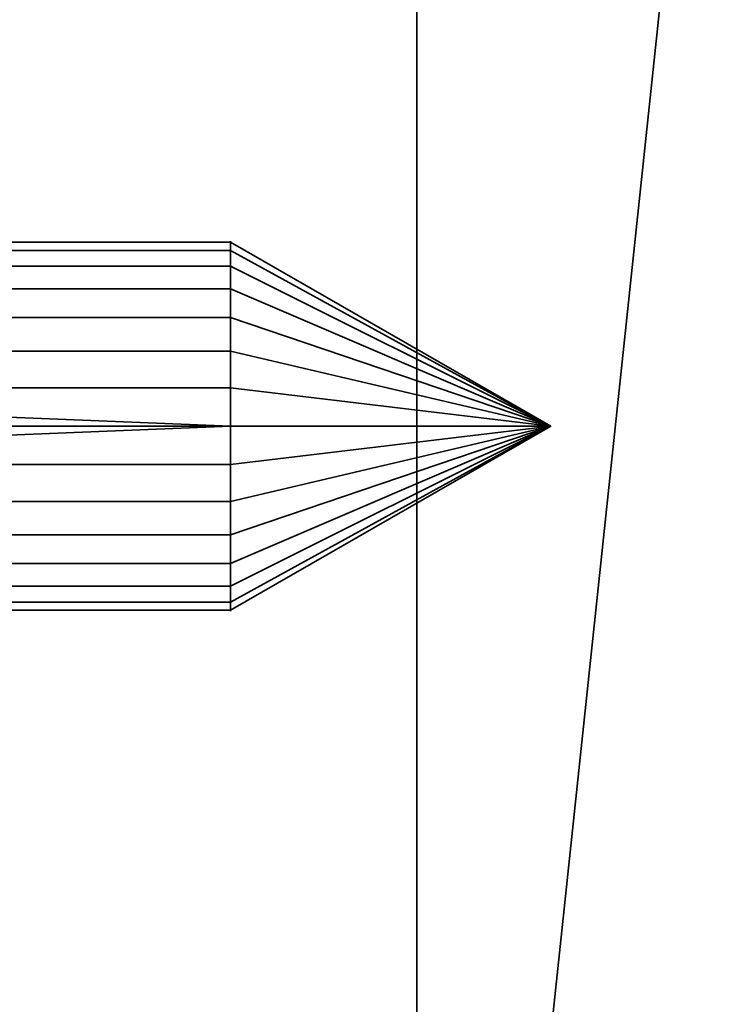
# Model space of a CAD drawing. Header units: millimetres. Extents: x -490 to 6690, y -115 to 152.
# Tile 254 of 256: x 1132.7 to 1140.43, y 35 to 45.65. Entities that reach past the tile are written whole.
import ezdxf

# ---------------------------------------------------------------- set-up
doc = ezdxf.new("R2010")
doc.units = ezdxf.units.MM
doc.layers.add('151', color=253, linetype='Continuous')

# ---------------------------------------------------------------- blocks, each defined once
blk = doc.blocks.new('UG_SURFACE_002')
at = {"layer": '151', "color": 252, "linetype": 'Continuous', "lineweight": 35}
for points in [[(2040, -6.2, 2202.5), (2040, 133.2, 2202.5), (960, 133.2, 2202.5), (960, -6.2, 2202.5)], [(1110, -6.2, 2052.5), (1110, 133.2, 2052.5), (1890, 133.2, 2052.5), (1890, -6.2, 2052.5)]]:
    blk.add_3dface(points, dxfattribs=at)
blk = doc.blocks.new('UG_SURFACE_127')
at = {"layer": '151', "color": 252, "linetype": 'Continuous', "lineweight": 35}
for points in [[(1124.75, 43.239, 1090.041), (1134.986, 43.239, 1090.041), (1134.986, 42.982, 1089.25), (1124.75, 42.982, 1089.25)], [(1124.75, 43.152, 1090.868), (1134.986, 43.152, 1090.868), (1134.986, 43.239, 1090.041), (1124.75, 43.239, 1090.041)], [(1124.75, 42.736, 1091.588), (1134.986, 42.736, 1091.588), (1134.986, 43.152, 1090.868), (1124.75, 43.152, 1090.868)], [(1134.986, 42.982, 1089.25), (1134.986, 43.239, 1090.041), (1138.45, 41.25, 1090.25)], [(1134.986, 43.239, 1090.041), (1134.986, 43.152, 1090.868), (1138.45, 41.25, 1090.25)], [(1134.986, 43.152, 1090.868), (1134.986, 42.736, 1091.588), (1138.45, 41.25, 1090.25)], [(1124.75, 42.982, 1089.25), (1134.986, 42.982, 1089.25), (1134.986, 42.426, 1088.632), (1124.75, 42.426, 1088.632)], [(1134.986, 42.426, 1088.632), (1134.986, 42.982, 1089.25), (1138.45, 41.25, 1090.25)], [(1124.75, 42.063, 1092.077), (1134.986, 42.063, 1092.077), (1134.986, 42.736, 1091.588), (1124.75, 42.736, 1091.588)], [(1134.986, 42.736, 1091.588), (1134.986, 42.063, 1092.077), (1138.45, 41.25, 1090.25)], [(1124.75, 42.426, 1088.632), (1134.986, 42.426, 1088.632), (1134.986, 41.666, 1088.294), (1124.75, 41.666, 1088.294)], [(1134.986, 41.666, 1088.294), (1134.986, 42.426, 1088.632), (1138.45, 41.25, 1090.25)], [(1124.75, 41.25, 1092.25), (1134.986, 41.25, 1092.25), (1134.986, 42.063, 1092.077), (1124.75, 42.063, 1092.077)], [(1134.986, 42.063, 1092.077), (1134.986, 41.25, 1092.25), (1138.45, 41.25, 1090.25)], [(1124.75, 40.834, 1088.294), (1124.75, 41.666, 1088.294), (1134.986, 41.25, 1088.25)], [(1124.75, 41.666, 1088.294), (1134.986, 41.666, 1088.294), (1134.986, 41.25, 1088.25)], [(1134.986, 41.25, 1088.25), (1134.986, 41.666, 1088.294), (1138.45, 41.25, 1090.25)], [(1124.75, 40.437, 1092.077), (1134.986, 40.437, 1092.077), (1134.986, 41.25, 1092.25), (1124.75, 41.25, 1092.25)], [(1134.986, 41.25, 1088.25), (1134.986, 40.834, 1088.294), (1124.75, 40.834, 1088.294)], [(1138.45, 41.25, 1090.25), (1134.986, 40.834, 1088.294), (1134.986, 41.25, 1088.25)], [(1134.986, 41.25, 1092.25), (1134.986, 40.437, 1092.077), (1138.45, 41.25, 1090.25)], [(1134.986, 40.437, 1092.077), (1134.986, 39.764, 1091.588), (1138.45, 41.25, 1090.25)], [(1134.986, 39.764, 1091.588), (1134.986, 39.348, 1090.868), (1138.45, 41.25, 1090.25)], [(1134.986, 39.348, 1090.868), (1134.986, 39.261, 1090.041), (1138.45, 41.25, 1090.25)], [(1134.986, 39.261, 1090.041), (1134.986, 39.518, 1089.25), (1138.45, 41.25, 1090.25)], [(1134.986, 39.518, 1089.25), (1134.986, 40.074, 1088.632), (1138.45, 41.25, 1090.25)], [(1134.986, 40.074, 1088.632), (1134.986, 40.834, 1088.294), (1138.45, 41.25, 1090.25)], [(1124.75, 40.834, 1088.294), (1134.986, 40.834, 1088.294), (1134.986, 40.074, 1088.632), (1124.75, 40.074, 1088.632)], [(1124.75, 39.764, 1091.588), (1134.986, 39.764, 1091.588), (1134.986, 40.437, 1092.077), (1124.75, 40.437, 1092.077)], [(1124.75, 40.074, 1088.632), (1134.986, 40.074, 1088.632), (1134.986, 39.518, 1089.25), (1124.75, 39.518, 1089.25)], [(1124.75, 39.348, 1090.868), (1134.986, 39.348, 1090.868), (1134.986, 39.764, 1091.588), (1124.75, 39.764, 1091.588)], [(1124.75, 39.518, 1089.25), (1134.986, 39.518, 1089.25), (1134.986, 39.261, 1090.041), (1124.75, 39.261, 1090.041)], [(1124.75, 39.261, 1090.041), (1134.986, 39.261, 1090.041), (1134.986, 39.348, 1090.868), (1124.75, 39.348, 1090.868)]]:
    blk.add_3dface(points, dxfattribs=at)
blk = doc.blocks.new('UG_SURFACE_130')
at = {"layer": '151', "color": 252, "linetype": 'Continuous', "lineweight": 35}
for points in [[(1124.75, 43.239, 1015.041), (1134.986, 43.239, 1015.041), (1134.986, 42.982, 1014.25), (1124.75, 42.982, 1014.25)], [(1124.75, 43.152, 1015.868), (1134.986, 43.152, 1015.868), (1134.986, 43.239, 1015.041), (1124.75, 43.239, 1015.041)], [(1124.75, 42.736, 1016.588), (1134.986, 42.736, 1016.588), (1134.986, 43.152, 1015.868), (1124.75, 43.152, 1015.868)], [(1134.986, 42.982, 1014.25), (1134.986, 43.239, 1015.041), (1138.45, 41.25, 1015.25)], [(1134.986, 43.239, 1015.041), (1134.986, 43.152, 1015.868), (1138.45, 41.25, 1015.25)], [(1134.986, 43.152, 1015.868), (1134.986, 42.736, 1016.588), (1138.45, 41.25, 1015.25)], [(1124.75, 42.982, 1014.25), (1134.986, 42.982, 1014.25), (1134.986, 42.426, 1013.632), (1124.75, 42.426, 1013.632)], [(1134.986, 42.426, 1013.632), (1134.986, 42.982, 1014.25), (1138.45, 41.25, 1015.25)], [(1124.75, 42.063, 1017.077), (1134.986, 42.063, 1017.077), (1134.986, 42.736, 1016.588), (1124.75, 42.736, 1016.588)], [(1134.986, 42.736, 1016.588), (1134.986, 42.063, 1017.077), (1138.45, 41.25, 1015.25)], [(1124.75, 42.426, 1013.632), (1134.986, 42.426, 1013.632), (1134.986, 41.666, 1013.294), (1124.75, 41.666, 1013.294)], [(1134.986, 41.666, 1013.294), (1134.986, 42.426, 1013.632), (1138.45, 41.25, 1015.25)], [(1124.75, 41.25, 1017.25), (1134.986, 41.25, 1017.25), (1134.986, 42.063, 1017.077), (1124.75, 42.063, 1017.077)], [(1134.986, 42.063, 1017.077), (1134.986, 41.25, 1017.25), (1138.45, 41.25, 1015.25)], [(1124.75, 40.834, 1013.294), (1124.75, 41.666, 1013.294), (1134.986, 41.25, 1013.25)], [(1124.75, 41.666, 1013.294), (1134.986, 41.666, 1013.294), (1134.986, 41.25, 1013.25)], [(1134.986, 41.25, 1013.25), (1134.986, 41.666, 1013.294), (1138.45, 41.25, 1015.25)], [(1124.75, 40.437, 1017.077), (1134.986, 40.437, 1017.077), (1134.986, 41.25, 1017.25), (1124.75, 41.25, 1017.25)], [(1134.986, 41.25, 1013.25), (1134.986, 40.834, 1013.294), (1124.75, 40.834, 1013.294)], [(1138.45, 41.25, 1015.25), (1134.986, 40.834, 1013.294), (1134.986, 41.25, 1013.25)], [(1134.986, 41.25, 1017.25), (1134.986, 40.437, 1017.077), (1138.45, 41.25, 1015.25)], [(1134.986, 40.437, 1017.077), (1134.986, 39.764, 1016.588), (1138.45, 41.25, 1015.25)], [(1134.986, 39.764, 1016.588), (1134.986, 39.348, 1015.868), (1138.45, 41.25, 1015.25)], [(1134.986, 39.348, 1015.868), (1134.986, 39.261, 1015.041), (1138.45, 41.25, 1015.25)], [(1134.986, 39.261, 1015.041), (1134.986, 39.518, 1014.25), (1138.45, 41.25, 1015.25)], [(1134.986, 39.518, 1014.25), (1134.986, 40.074, 1013.632), (1138.45, 41.25, 1015.25)], [(1134.986, 40.074, 1013.632), (1134.986, 40.834, 1013.294), (1138.45, 41.25, 1015.25)], [(1124.75, 40.834, 1013.294), (1134.986, 40.834, 1013.294), (1134.986, 40.074, 1013.632), (1124.75, 40.074, 1013.632)], [(1124.75, 39.764, 1016.588), (1134.986, 39.764, 1016.588), (1134.986, 40.437, 1017.077), (1124.75, 40.437, 1017.077)], [(1124.75, 40.074, 1013.632), (1134.986, 40.074, 1013.632), (1134.986, 39.518, 1014.25), (1124.75, 39.518, 1014.25)], [(1124.75, 39.348, 1015.868), (1134.986, 39.348, 1015.868), (1134.986, 39.764, 1016.588), (1124.75, 39.764, 1016.588)], [(1124.75, 39.518, 1014.25), (1134.986, 39.518, 1014.25), (1134.986, 39.261, 1015.041), (1124.75, 39.261, 1015.041)], [(1124.75, 39.261, 1015.041), (1134.986, 39.261, 1015.041), (1134.986, 39.348, 1015.868), (1124.75, 39.348, 1015.868)]]:
    blk.add_3dface(points, dxfattribs=at)
blk = doc.blocks.new('UG_SURFACE_131')
at = {"layer": '151', "color": 254, "linetype": 'Continuous', "lineweight": 35}
for points in [[(1137, 106, 2020.5), (1137, 21, 2020.5), (1148.75, 131.75, 2008.75), (1148.702, 132.05, 2008.798)], [(1141, 13, 2016.5), (1145, 13, 2012.5), (1148.75, 131.75, 2008.75), (1137, 21, 2020.5)], [(1148.75, 131.75, -7.5), (1148.75, 5, -7.5), (1137, 106, -7.5)], [(1132.5, 21, 2025), (1137, 21, 2020.5), (1137, 106, 2020.5), (1132.5, 106, 2025)], [(1132.5, 106, -7.5), (1137, 106, -7.5), (1137, 21, -7.5), (1132.5, 21, -7.5)], [(1137, 21, -7.5), (1137, 106, -7.5), (1145, 13, -7.5), (1141, 13, -7.5)], [(1145, 13, -7.5), (1137, 106, -7.5), (1148.75, 5, -7.5)]]:
    blk.add_3dface(points, dxfattribs=at)
blk = doc.blocks.new('UG_SURFACE_133')
at = {"layer": '151', "color": 254, "linetype": 'Continuous', "lineweight": 35}
for points in [[(1875.25, -10, 2032.75), (1875.25, 136.75, 2032.75), (1124.75, 136.75, 2032.75), (1124.75, -10, 2032.75)], [(1148.698, 132.138, 2008.802), (1148.75, 131.75, 2008.75), (1137, 21, 2020.5), (1137, 106, 2020.5)], [(1137, 21, 2020.5), (1148.75, 131.75, 2008.75), (1145, 13, 2012.5), (1141, 13, 2016.5)], [(1132.5, 106, 2025), (1137, 106, 2020.5), (1137, 21, 2020.5), (1132.5, 21, 2025)]]:
    blk.add_3dface(points, dxfattribs=at)
blk = doc.blocks.new('UG_SURFACE_139')
at = {"layer": '151', "color": 252, "linetype": 'Continuous', "lineweight": 35}
for points in [[(1124.75, 43.239, 1165.041), (1134.986, 43.239, 1165.041), (1134.986, 42.982, 1164.25), (1124.75, 42.982, 1164.25)], [(1124.75, 43.152, 1165.868), (1134.986, 43.152, 1165.868), (1134.986, 43.239, 1165.041), (1124.75, 43.239, 1165.041)], [(1124.75, 42.736, 1166.588), (1134.986, 42.736, 1166.588), (1134.986, 43.152, 1165.868), (1124.75, 43.152, 1165.868)], [(1134.986, 42.982, 1164.25), (1134.986, 43.239, 1165.041), (1138.45, 41.25, 1165.25)], [(1134.986, 43.239, 1165.041), (1134.986, 43.152, 1165.868), (1138.45, 41.25, 1165.25)], [(1134.986, 43.152, 1165.868), (1134.986, 42.736, 1166.588), (1138.45, 41.25, 1165.25)], [(1124.75, 42.982, 1164.25), (1134.986, 42.982, 1164.25), (1134.986, 42.426, 1163.632), (1124.75, 42.426, 1163.632)], [(1134.986, 42.426, 1163.632), (1134.986, 42.982, 1164.25), (1138.45, 41.25, 1165.25)], [(1124.75, 42.063, 1167.077), (1134.986, 42.063, 1167.077), (1134.986, 42.736, 1166.588), (1124.75, 42.736, 1166.588)], [(1134.986, 42.736, 1166.588), (1134.986, 42.063, 1167.077), (1138.45, 41.25, 1165.25)], [(1124.75, 42.426, 1163.632), (1134.986, 42.426, 1163.632), (1134.986, 41.666, 1163.294), (1124.75, 41.666, 1163.294)], [(1134.986, 41.666, 1163.294), (1134.986, 42.426, 1163.632), (1138.45, 41.25, 1165.25)], [(1124.75, 41.25, 1167.25), (1134.986, 41.25, 1167.25), (1134.986, 42.063, 1167.077), (1124.75, 42.063, 1167.077)], [(1134.986, 42.063, 1167.077), (1134.986, 41.25, 1167.25), (1138.45, 41.25, 1165.25)], [(1124.75, 40.834, 1163.294), (1124.75, 41.666, 1163.294), (1134.986, 41.25, 1163.25)], [(1124.75, 41.666, 1163.294), (1134.986, 41.666, 1163.294), (1134.986, 41.25, 1163.25)], [(1134.986, 41.25, 1163.25), (1134.986, 41.666, 1163.294), (1138.45, 41.25, 1165.25)], [(1124.75, 40.437, 1167.077), (1134.986, 40.437, 1167.077), (1134.986, 41.25, 1167.25), (1124.75, 41.25, 1167.25)], [(1134.986, 41.25, 1163.25), (1134.986, 40.834, 1163.294), (1124.75, 40.834, 1163.294)], [(1138.45, 41.25, 1165.25), (1134.986, 40.834, 1163.294), (1134.986, 41.25, 1163.25)], [(1134.986, 41.25, 1167.25), (1134.986, 40.437, 1167.077), (1138.45, 41.25, 1165.25)], [(1134.986, 40.437, 1167.077), (1134.986, 39.764, 1166.588), (1138.45, 41.25, 1165.25)], [(1134.986, 39.764, 1166.588), (1134.986, 39.348, 1165.868), (1138.45, 41.25, 1165.25)], [(1134.986, 39.348, 1165.868), (1134.986, 39.261, 1165.041), (1138.45, 41.25, 1165.25)], [(1134.986, 39.261, 1165.041), (1134.986, 39.518, 1164.25), (1138.45, 41.25, 1165.25)], [(1134.986, 39.518, 1164.25), (1134.986, 40.074, 1163.632), (1138.45, 41.25, 1165.25)], [(1134.986, 40.074, 1163.632), (1134.986, 40.834, 1163.294), (1138.45, 41.25, 1165.25)], [(1124.75, 40.834, 1163.294), (1134.986, 40.834, 1163.294), (1134.986, 40.074, 1163.632), (1124.75, 40.074, 1163.632)], [(1124.75, 39.764, 1166.588), (1134.986, 39.764, 1166.588), (1134.986, 40.437, 1167.077), (1124.75, 40.437, 1167.077)], [(1124.75, 40.074, 1163.632), (1134.986, 40.074, 1163.632), (1134.986, 39.518, 1164.25), (1124.75, 39.518, 1164.25)], [(1124.75, 39.348, 1165.868), (1134.986, 39.348, 1165.868), (1134.986, 39.764, 1166.588), (1124.75, 39.764, 1166.588)], [(1124.75, 39.518, 1164.25), (1134.986, 39.518, 1164.25), (1134.986, 39.261, 1165.041), (1124.75, 39.261, 1165.041)], [(1124.75, 39.261, 1165.041), (1134.986, 39.261, 1165.041), (1134.986, 39.348, 1165.868), (1124.75, 39.348, 1165.868)]]:
    blk.add_3dface(points, dxfattribs=at)

msp = doc.modelspace()

# ---------------------------------------------------------------- linework, layer by layer
at = {"layer": '151', "linetype": 'Continuous', "lineweight": -3, "extrusion": (-1, 0, 0)}
for centre in [(-41.25, 1090.25, -1134.986), (-41.25, 1015.25, -1134.986), (-41.25, 1165.25, -1134.986)]:
    msp.add_circle(centre, 2, dxfattribs=at)

# ---------------------------------------------------------------- block references
at = {"layer": '151', "linetype": 'Continuous', "lineweight": -3}
for name in ['UG_SURFACE_131', 'UG_SURFACE_133', 'UG_SURFACE_002', 'UG_SURFACE_127', 'UG_SURFACE_130', 'UG_SURFACE_139']:
    msp.add_blockref(name, (0, 0), dxfattribs=at)

doc.saveas('drawing.dxf')
